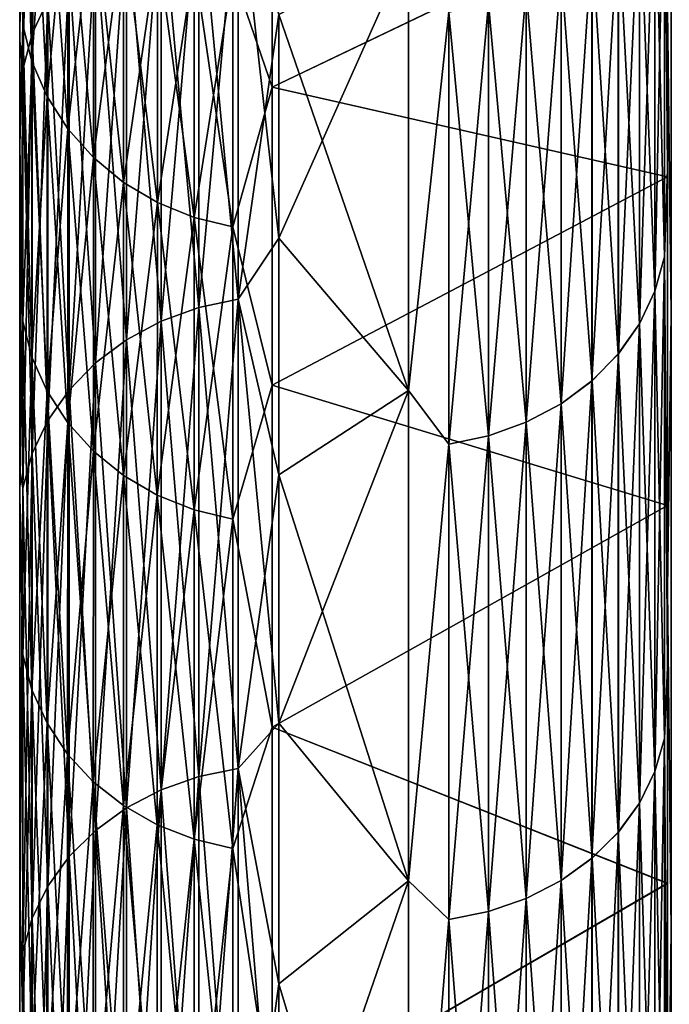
# Model space of a CAD drawing. Header units: metres. Extents: x -2 to 85, y -75 to 96.
# Tile 234 of 256: x 12.5 to 13.001, y -27.282 to -26.523. Entities that reach past the tile are written whole.
import ezdxf

# ---------------------------------------------------------------- set-up
doc = ezdxf.new("R2010")
doc.units = ezdxf.units.M
doc.layers.add('solid_20204500', color=7, linetype='CONTINUOUS')

msp = doc.modelspace()

# ---------------------------------------------------------------- linework, layer by layer
at = {"layer": 'solid_20204500'}
for points in [[(12.5, -26.619644, 4.554687), (12.5, -26.246416, 4.677059), (12.5, -25.9939, 3.984392)], [(12.5, -26.619644, 4.554687), (12.5, -25.9939, 3.984392), (12.5, -26.38488, 3.917562)], [(12.5, -26.619644, -4.554687), (12.5, -25.9939, -3.984392), (12.5, -26.246416, -4.677059)], [(12.5, -26.38488, -3.917562), (12.5, -25.9939, -3.984392), (12.5, -26.619644, -4.554687)], [(12.521712, -26.21858, 4.84986), (12.50972, -26.24543, 4.838808), (12.50972, -26.533522, 5.486696)], [(12.521712, -26.50733, 5.499229), (12.521712, -26.21858, 4.84986), (12.50972, -26.533522, 5.486696)], [(12.502423, -26.273685, 4.827176), (12.5, -26.246416, 4.677059), (12.5, -26.538816, 5.353715)], [(12.5, -26.889111, 5.177217), (12.5, -26.538816, 5.353715), (12.5, -26.246416, 4.677059)], [(12.5, -26.889111, 5.177217), (12.5, -26.246416, 4.677059), (12.5, -26.619644, 4.554687)], [(12.502423, -26.273685, -4.827176), (12.5, -26.538816, -5.353715), (12.5, -26.246416, -4.677059)], [(12.5, -26.889111, -5.177217), (12.5, -26.246416, -4.677059), (12.5, -26.538816, -5.353715)], [(12.5, -26.619644, -4.554687), (12.5, -26.246416, -4.677059), (12.5, -26.889111, -5.177217)], [(12.50972, -26.24543, -4.838808), (12.50972, -26.533522, -5.486696), (12.502423, -26.273685, -4.827176)], [(12.50972, -26.24543, 4.838808), (12.502423, -26.273685, 4.827176), (12.502423, -26.561085, 5.473507)], [(12.50972, -26.533522, 5.486696), (12.50972, -26.24543, 4.838808), (12.502423, -26.561085, 5.473507)], [(12.521712, -26.50733, -5.499229), (12.50972, -26.533522, -5.486696), (12.50972, -26.24543, -4.838808)], [(12.502423, -26.561085, 5.473507), (12.502423, -26.273685, 4.827176), (12.5, -26.538816, 5.353715)], [(12.502423, -26.273685, -4.827176), (12.502423, -26.561085, -5.473507), (12.5, -26.538816, -5.353715)], [(12.50972, -26.533522, -5.486696), (12.502423, -26.561085, -5.473507), (12.502423, -26.273685, -4.827176)], [(12.997583, -26.36784, 5.846935), (13, -26.637779, 6.418858), (13, -26.289646, 5.759229)], [(12.997583, -26.36784, -5.846935), (13, -26.289684, -5.759306), (13, -26.63781, -6.418912)], [(13, -26.51436, 7.447165), (13, -26.289646, 5.759229), (13, -26.637779, 6.418858)], [(13, -26.514431, -7.447196), (13, -26.63781, -6.418912), (13, -26.289684, -5.759306)], [(13.002859, -26.310949, -7.202388), (13.002864, -26.74913, -7.869316), (13, -26.514431, -7.447196)], [(13.002724, -26.749161, 7.869516), (13.00273, -26.310978, 7.20259), (13, -26.51436, 7.447165)], [(12.502392, -26.526609, -4.227147), (12.502389, -26.327446, -3.641254), (12.5, -26.38488, -3.917562)], [(12.5, -26.38488, 3.917562), (12.502389, -26.327446, 3.641254), (12.502392, -26.526609, 4.227147)], [(12.509486, -26.356224, -3.632276), (12.502389, -26.327446, -3.641254), (12.502392, -26.526609, -4.227147)], [(12.502389, -26.327446, 3.641254), (12.509486, -26.356224, 3.632276), (12.509491, -26.554895, 4.216726)], [(12.502392, -26.526609, 4.227147), (12.502389, -26.327446, 3.641254), (12.509491, -26.554895, 4.216726)], [(12.509486, -26.356224, -3.632276), (12.502392, -26.526609, -4.227147), (12.509491, -26.554895, -4.216726)], [(12.509486, -26.356224, -3.632276), (12.509491, -26.554895, -4.216726), (12.521145, -26.383608, -3.623734)], [(12.509486, -26.356224, 3.632276), (12.521145, -26.383608, 3.623734), (12.521151, -26.581812, 4.20681)], [(12.509491, -26.554895, 4.216726), (12.509486, -26.356224, 3.632276), (12.521151, -26.581812, 4.20681)], [(12.990292, -26.732042, 6.460037), (12.997583, -26.705528, 6.475237), (12.997583, -26.36784, 5.846935)], [(12.990292, -26.395147, 5.833209), (12.990292, -26.732042, 6.460037), (12.997583, -26.36784, 5.846935)], [(12.990292, -26.395147, -5.833209), (12.997583, -26.36784, -5.846935), (12.997583, -26.705528, -6.475237)], [(12.997583, -26.705528, -6.475237), (12.997583, -26.36784, -5.846935), (13, -26.63781, -6.418912)], [(12.997583, -26.36784, 5.846935), (12.997583, -26.705528, 6.475237), (13, -26.637779, 6.418858)], [(12.664579, -26.486059, -3.59178), (12.694779, -26.57465, -3.854744), (12.694818, -26.379477, -3.218862)], [(12.694818, -26.379477, 3.218861), (12.694779, -26.57465, 3.854744), (12.664579, -26.486059, 3.59178)], [(12.694818, -26.379477, -3.218862), (12.694779, -26.57465, -3.854744), (13, -26.428335, -3.361772)], [(13, -26.428389, 3.361951), (12.694779, -26.57465, 3.854744), (12.694818, -26.379477, 3.218861)], [(12.502392, -26.526609, -4.227147), (12.5, -26.38488, -3.917562), (12.5, -26.619644, -4.554687)], [(12.5, -26.619644, 4.554687), (12.5, -26.38488, 3.917562), (12.502392, -26.526609, 4.227147)], [(12.509491, -26.554895, -4.216726), (12.521151, -26.581812, -4.20681), (12.521145, -26.383608, -3.623734)], [(12.521145, -26.383608, -3.623734), (12.521151, -26.581812, -4.20681), (12.537086, -26.408903, -3.615844)], [(12.521145, -26.383608, 3.623734), (12.537086, -26.408903, 3.615844), (12.537092, -26.606672, 4.197652)], [(12.521151, -26.581812, 4.20681), (12.521145, -26.383608, 3.623734), (12.537092, -26.606672, 4.197652)], [(12.978302, -26.757238, 6.445592), (12.990292, -26.732042, 6.460037), (12.990292, -26.395147, 5.833209)], [(12.978302, -26.421095, 5.820166), (12.978302, -26.757238, 6.445592), (12.990292, -26.395147, 5.833209)], [(12.978302, -26.421095, -5.820166), (12.990292, -26.395147, -5.833209), (12.990292, -26.732042, -6.460037)], [(12.990292, -26.732042, -6.460037), (12.990292, -26.395147, -5.833209), (12.997583, -26.705528, -6.475237)], [(12.521151, -26.581812, -4.20681), (12.537092, -26.606672, -4.197652), (12.537086, -26.408903, -3.615844)], [(12.537086, -26.408903, -3.615844), (12.537092, -26.606672, -4.197652), (12.556894, -26.431543, -3.608782)], [(12.537086, -26.408903, 3.615844), (12.556894, -26.431543, 3.608782), (12.556902, -26.628923, 4.189455)], [(12.537092, -26.606672, 4.197652), (12.537086, -26.408903, 3.615844), (12.556902, -26.628923, 4.189455)], [(12.638166, -26.417509, -5.542208), (12.638166, -26.744555, -6.179408), (12.609145, -26.42836, -5.537016)], [(12.638166, -26.417509, 5.542208), (12.609145, -26.42836, 5.537016), (12.609145, -26.755098, 6.173619)], [(12.638166, -26.744555, 6.179408), (12.638166, -26.417509, 5.542208), (12.609145, -26.755098, 6.173619)], [(12.638166, -26.744555, 6.179408), (12.668713, -26.738123, 6.182938), (12.668713, -26.410892, 5.545374)], [(12.638166, -26.744555, 6.179408), (12.668713, -26.410892, 5.545374), (12.638166, -26.417509, 5.542208)], [(12.638166, -26.417509, -5.542208), (12.668713, -26.410892, -5.545374), (12.668713, -26.738123, -6.182938)], [(12.638166, -26.417509, -5.542208), (12.668713, -26.738123, -6.182938), (12.638166, -26.744555, -6.179408)], [(12.668713, -26.410892, -5.545374), (12.7, -26.51845, -5.770312), (12.7, -26.691242, -6.102008)], [(12.668713, -26.738123, -6.182938), (12.668713, -26.410892, -5.545374), (12.7, -26.691242, -6.102008)], [(12.668713, -26.410892, 5.545374), (12.668713, -26.738123, 6.182938), (12.7, -26.51845, 5.770312)], [(12.961938, -26.445015, -5.808142), (12.978302, -26.421095, -5.820166), (12.978302, -26.757238, -6.445592)], [(12.962045, -26.444883, 5.808208), (12.962051, -26.780329, 6.432354), (12.978302, -26.421095, 5.820166)], [(12.962051, -26.780329, 6.432354), (12.978302, -26.757238, 6.445592), (12.978302, -26.421095, 5.820166)], [(12.978302, -26.757238, -6.445592), (12.978302, -26.421095, -5.820166), (12.990292, -26.732042, -6.460037)], [(12.537092, -26.606672, -4.197652), (12.556902, -26.628923, -4.189455), (12.556894, -26.431543, -3.608782)], [(12.556894, -26.431543, -3.608782), (12.556902, -26.628923, -4.189455), (12.580127, -26.450991, -3.602716)], [(12.556894, -26.431543, 3.608782), (12.580127, -26.450991, 3.602716), (12.580134, -26.648037, 4.182414)], [(12.556902, -26.628923, 4.189455), (12.556894, -26.431543, 3.608782), (12.580134, -26.648037, 4.182414)], [(12.609145, -26.42836, -5.537016), (12.609145, -26.755098, -6.173619), (12.582366, -26.443176, -5.529926)], [(12.609145, -26.42836, 5.537016), (12.582366, -26.443176, 5.529926), (12.582366, -26.769497, 6.165714)], [(12.609145, -26.755098, 6.173619), (12.609145, -26.42836, 5.537016), (12.582366, -26.769497, 6.165714)], [(12.638166, -26.744555, -6.179408), (12.609145, -26.755098, -6.173619), (12.609145, -26.42836, -5.537016)], [(12.694779, -26.57465, -3.854744), (13, -26.643677, -4.029725), (13, -26.428335, -3.361772)], [(13, -26.64373, 4.029877), (12.694779, -26.57465, 3.854744), (13, -26.428389, 3.361951)], [(13, -26.428389, 3.361951), (13, -26.428335, -3.361772), (13, -26.643677, -4.029725)], [(13, -26.64373, 4.029877), (13, -26.428389, 3.361951), (13, -26.643677, -4.029725)], [(12.582366, -26.443176, -5.529926), (12.582366, -26.769497, -6.165714), (12.558489, -26.461594, -5.521114)], [(12.582366, -26.443176, 5.529926), (12.558489, -26.461594, 5.521114), (12.558489, -26.787392, 6.155889)], [(12.582366, -26.769497, 6.165714), (12.582366, -26.443176, 5.529926), (12.558489, -26.787392, 6.155889)], [(12.609145, -26.755098, -6.173619), (12.582366, -26.769497, -6.165714), (12.582366, -26.443176, -5.529926)], [(12.94168, -26.801102, 6.420444), (12.962051, -26.780329, 6.432354), (12.962045, -26.444883, 5.808208)], [(12.941682, -26.46627, 5.797458), (12.94168, -26.801102, 6.420444), (12.962045, -26.444883, 5.808208)], [(12.941704, -26.466249, -5.797469), (12.961938, -26.445015, -5.808142), (12.961932, -26.780472, -6.432272)], [(12.961932, -26.780472, -6.432272), (12.961938, -26.445015, -5.808142), (12.978302, -26.757238, -6.445592)], [(12.556902, -26.628923, -4.189455), (12.580134, -26.648037, -4.182414), (12.580127, -26.450991, -3.602716)], [(12.580127, -26.450991, -3.602716), (12.580134, -26.648037, -4.182414), (12.606231, -26.46681, -3.597782)], [(12.580127, -26.450991, 3.602716), (12.606231, -26.46681, 3.597782), (12.606237, -26.663584, 4.176687)], [(12.580134, -26.648037, 4.182414), (12.580127, -26.450991, 3.602716), (12.606237, -26.663584, 4.176687)], [(12.558489, -26.461594, -5.521114), (12.558489, -26.787392, -6.155889), (12.538103, -26.483154, -5.510797)], [(12.558489, -26.461594, 5.521114), (12.538103, -26.483154, 5.510797), (12.538103, -26.808346, 6.144385)], [(12.558489, -26.787392, 6.155889), (12.558489, -26.461594, 5.521114), (12.538103, -26.808346, 6.144385)], [(12.582366, -26.769497, -6.165714), (12.558489, -26.787392, -6.155889), (12.558489, -26.461594, -5.521114)], [(12.580134, -26.648037, -4.182414), (12.606237, -26.663584, -4.176687), (12.606231, -26.46681, -3.597782)], [(12.606231, -26.46681, -3.597782), (12.606237, -26.663584, -4.176687), (12.634622, -26.478594, -3.594108)], [(12.606231, -26.46681, 3.597782), (12.634622, -26.478594, 3.594108), (12.634627, -26.675163, 4.172421)], [(12.606237, -26.663584, 4.176687), (12.606231, -26.46681, 3.597782), (12.634627, -26.675163, 4.172421)], [(12.8, -26.808609, -6.314686), (12.7, -26.51845, -5.770312), (12.8, -26.466593, -5.665952)], [(12.8, -26.466593, 5.665952), (12.7, -26.51845, 5.770312), (12.7, -26.691242, 6.102008)], [(12.8, -26.466593, 5.665952), (12.7, -26.691242, 6.102008), (12.8, -26.808609, 6.314686)], [(12.8, -26.466593, 5.665952), (12.8, -26.808609, 6.314686), (12.831144, -26.516663, 5.772129)], [(12.8, -26.808609, -6.314686), (12.8, -26.466593, -5.665952), (12.83116, -26.516661, -5.77213)], [(12.917777, -26.818871, 6.410257), (12.94168, -26.801102, 6.420444), (12.941682, -26.46627, 5.797458)], [(12.917779, -26.48457, 5.78826), (12.917777, -26.818871, 6.410257), (12.941682, -26.46627, 5.797458)], [(12.917801, -26.484556, -5.788267), (12.941704, -26.466249, -5.797469), (12.941706, -26.801081, -6.420456)], [(12.941706, -26.801081, -6.420456), (12.941704, -26.466249, -5.797469), (12.961932, -26.780472, -6.432272)], [(12.538103, -26.483154, -5.510797), (12.538103, -26.808346, -6.144385), (12.521712, -26.50733, -5.499229)], [(12.538103, -26.483154, 5.510797), (12.521712, -26.50733, 5.499229), (12.521712, -26.831837, 6.131488)], [(12.538103, -26.808346, 6.144385), (12.538103, -26.483154, 5.510797), (12.521712, -26.831837, 6.131488)], [(12.558489, -26.787392, -6.155889), (12.538103, -26.808346, -6.144385), (12.538103, -26.483154, -5.510797)], [(12.606237, -26.663584, -4.176687), (12.634627, -26.675163, -4.172421), (12.634622, -26.478594, -3.594108)], [(12.634622, -26.478594, -3.594108), (12.634627, -26.675163, -4.172421), (12.664579, -26.486059, -3.59178)], [(12.634622, -26.478594, 3.594108), (12.664579, -26.486059, 3.59178), (12.664582, -26.682499, 4.169719)], [(12.634627, -26.675163, 4.172421), (12.634622, -26.478594, 3.594108), (12.664582, -26.682499, 4.169719)], [(12.634627, -26.675163, -4.172421), (12.664582, -26.682499, -4.169719), (12.664579, -26.486059, -3.59178)], [(12.664579, -26.486059, -3.59178), (12.664582, -26.682499, -4.169719), (12.694779, -26.57465, -3.854744)], [(12.694779, -26.57465, 3.854744), (12.664582, -26.682499, 4.169719), (12.664579, -26.486059, 3.59178)], [(12.890939, -26.833174, 6.402058), (12.917777, -26.818871, 6.410257), (12.917779, -26.48457, 5.78826)], [(12.890941, -26.4993, 5.780856), (12.890939, -26.833174, 6.402058), (12.917779, -26.48457, 5.78826)], [(12.890962, -26.49929, -5.78086), (12.917801, -26.484556, -5.788267), (12.917803, -26.818855, -6.410266)], [(12.917803, -26.818855, -6.410266), (12.917801, -26.484556, -5.788267), (12.941706, -26.801081, -6.420456)], [(12.861792, -26.843658, 6.396046), (12.890939, -26.833174, 6.402058), (12.890941, -26.4993, 5.780856)], [(12.861793, -26.510099, 5.775428), (12.861792, -26.843658, 6.396046), (12.890941, -26.4993, 5.780856)], [(12.861811, -26.510094, -5.77543), (12.890962, -26.49929, -5.78086), (12.890963, -26.833162, -6.402063)], [(12.890963, -26.833162, -6.402063), (12.890962, -26.49929, -5.78086), (12.917803, -26.818855, -6.410266)], [(12.521712, -26.50733, -5.499229), (12.521712, -26.831837, -6.131488), (12.50972, -26.533522, -5.486696)], [(12.521712, -26.50733, 5.499229), (12.50972, -26.533522, 5.486696), (12.50972, -26.85729, 6.117514)], [(12.521712, -26.831837, 6.131488), (12.521712, -26.50733, 5.499229), (12.50972, -26.85729, 6.117514)], [(12.538103, -26.808346, -6.144385), (12.521712, -26.831837, -6.131488), (12.521712, -26.50733, -5.499229)], [(12.831143, -26.850031, 6.392393), (12.861792, -26.843658, 6.396046), (12.861793, -26.510099, 5.775428)], [(12.831144, -26.516663, 5.772129), (12.831143, -26.850031, 6.392393), (12.861793, -26.510099, 5.775428)], [(12.83116, -26.516661, -5.77213), (12.861811, -26.510094, -5.77543), (12.861813, -26.843653, -6.396049)], [(12.861813, -26.843653, -6.396049), (12.861811, -26.510094, -5.77543), (12.890963, -26.833162, -6.402063)], [(13, -26.51436, 7.447165), (13, -26.637779, 6.418858), (13, -26.961914, 8.095761)], [(13.002724, -26.749161, 7.869516), (13, -26.51436, 7.447165), (13, -26.961914, 8.095761)], [(13, -26.961985, -8.095781), (13, -26.63781, -6.418912), (13, -26.514431, -7.447196)], [(13.002864, -26.74913, -7.869316), (13, -26.961985, -8.095781), (13, -26.514431, -7.447196)], [(12.668713, -26.738123, 6.182938), (12.7, -26.691242, 6.102008), (12.7, -26.51845, 5.770312)], [(12.8, -26.808609, -6.314686), (12.7, -26.691242, -6.102008), (12.7, -26.51845, -5.770312)], [(12.8, -26.808609, -6.314686), (12.83116, -26.516661, -5.77213), (12.831161, -26.850027, -6.392395)], [(12.8, -26.808609, 6.314686), (12.831143, -26.850031, 6.392393), (12.831144, -26.516663, 5.772129)], [(12.831161, -26.850027, -6.392395), (12.83116, -26.516661, -5.77213), (12.861813, -26.843653, -6.396049)], [(12.502382, -26.755178, -4.802207), (12.502392, -26.526609, -4.227147), (12.5, -26.619644, -4.554687)], [(12.5, -26.619644, 4.554687), (12.502392, -26.526609, 4.227147), (12.502382, -26.755178, 4.802207)], [(12.509491, -26.554895, -4.216726), (12.502392, -26.526609, -4.227147), (12.502382, -26.755178, -4.802207)], [(12.502382, -26.755178, 4.802207), (12.502392, -26.526609, 4.227147), (12.509473, -26.782906, 4.790368)], [(12.502392, -26.526609, 4.227147), (12.509491, -26.554895, 4.216726), (12.509473, -26.782906, 4.790368)], [(12.502423, -26.561085, 5.473507), (12.5, -26.538816, 5.353715), (12.5, -26.870142, 6.012339)], [(12.5, -27.192375, 5.783545), (12.5, -26.870142, 6.012339), (12.5, -26.538816, 5.353715)], [(12.5, -27.192375, 5.783545), (12.5, -26.538816, 5.353715), (12.5, -26.889111, 5.177217)], [(12.502423, -26.561085, -5.473507), (12.5, -26.870142, -6.012339), (12.5, -26.538816, -5.353715)], [(12.5, -27.192375, -5.783545), (12.5, -26.538816, -5.353715), (12.5, -26.870142, -6.012339)], [(12.5, -26.889111, -5.177217), (12.5, -26.538816, -5.353715), (12.5, -27.192375, -5.783545)], [(12.50972, -26.533522, -5.486696), (12.50972, -26.85729, -6.117514), (12.502423, -26.561085, -5.473507)], [(12.50972, -26.533522, 5.486696), (12.502423, -26.561085, 5.473507), (12.502423, -26.884075, 6.102809)], [(12.50972, -26.85729, 6.117514), (12.50972, -26.533522, 5.486696), (12.502423, -26.884075, 6.102809)], [(12.521712, -26.831837, -6.131488), (12.50972, -26.85729, -6.117514), (12.50972, -26.533522, -5.486696)], [(12.502423, -26.884075, 6.102809), (12.502423, -26.561085, 5.473507), (12.5, -26.870142, 6.012339)], [(12.502423, -26.561085, -5.473507), (12.502423, -26.884075, -6.102809), (12.5, -26.870142, -6.012339)], [(12.509491, -26.554895, -4.216726), (12.502382, -26.755178, -4.802207), (12.509473, -26.782906, -4.790368)], [(12.50972, -26.85729, -6.117514), (12.502423, -26.884075, -6.102809), (12.502423, -26.561085, -5.473507)], [(12.509491, -26.554895, -4.216726), (12.509473, -26.782906, -4.790368), (12.521151, -26.581812, -4.20681)], [(12.509473, -26.782906, 4.790368), (12.509491, -26.554895, 4.216726), (12.521127, -26.809292, 4.779102)], [(12.509491, -26.554895, 4.216726), (12.521151, -26.581812, 4.20681), (12.521127, -26.809292, 4.779102)], [(12.664582, -26.682499, -4.169719), (12.694804, -26.804541, -4.478766), (12.694779, -26.57465, -3.854744)], [(12.694779, -26.57465, 3.854744), (12.694804, -26.804541, 4.478766), (12.664582, -26.682499, 4.169719)], [(12.694779, -26.57465, -3.854744), (12.694804, -26.804541, -4.478766), (13, -26.643677, -4.029725)], [(13, -26.64373, 4.029877), (12.694804, -26.804541, 4.478766), (12.694779, -26.57465, 3.854744)], [(12.509473, -26.782906, -4.790368), (12.521127, -26.809292, -4.779102), (12.521151, -26.581812, -4.20681)], [(12.521151, -26.581812, -4.20681), (12.521127, -26.809292, -4.779102), (12.537092, -26.606672, -4.197652)], [(12.521127, -26.809292, 4.779102), (12.521151, -26.581812, 4.20681), (12.537063, -26.833666, 4.768693)], [(12.521151, -26.581812, 4.20681), (12.537092, -26.606672, 4.197652), (12.537063, -26.833666, 4.768693)], [(12.521127, -26.809292, -4.779102), (12.537063, -26.833666, -4.768693), (12.537092, -26.606672, -4.197652)], [(12.537092, -26.606672, -4.197652), (12.537063, -26.833666, -4.768693), (12.556902, -26.628923, -4.189455)], [(12.537063, -26.833666, 4.768693), (12.537092, -26.606672, 4.197652), (12.55687, -26.855484, 4.759377)], [(12.537092, -26.606672, 4.197652), (12.556902, -26.628923, 4.189455), (12.55687, -26.855484, 4.759377)], [(12.502382, -26.755178, -4.802207), (12.5, -26.619644, -4.554687), (12.5, -26.889111, -5.177217)], [(12.5, -26.889111, 5.177217), (12.5, -26.619644, 4.554687), (12.502382, -26.755178, 4.802207)], [(12.537063, -26.833666, -4.768693), (12.55687, -26.855484, -4.759377), (12.556902, -26.628923, -4.189455)], [(12.556902, -26.628923, -4.189455), (12.55687, -26.855484, -4.759377), (12.580134, -26.648037, -4.182414)], [(12.55687, -26.855484, 4.759377), (12.556902, -26.628923, 4.189455), (12.580103, -26.874228, 4.751372)], [(12.556902, -26.628923, 4.189455), (12.580134, -26.648037, 4.182414), (12.580103, -26.874228, 4.751372)], [(12.997583, -26.705528, 6.475237), (13, -27.022499, 7.056563), (13, -26.637779, 6.418858)], [(12.997583, -26.705528, -6.475237), (13, -26.63781, -6.418912), (13, -27.022518, -7.056594)], [(13, -26.961914, 8.095761), (13, -26.637779, 6.418858), (13, -27.022499, 7.056563)], [(13, -26.961985, -8.095781), (13, -27.022518, -7.056594), (13, -26.63781, -6.418912)], [(12.694804, -26.804541, -4.478766), (13, -26.897463, -4.68385), (13, -26.643677, -4.029725)], [(13, -26.897516, 4.683974), (12.694804, -26.804541, 4.478766), (13, -26.64373, 4.029877)], [(13, -26.64373, 4.029877), (13, -26.643677, -4.029725), (13, -26.897463, -4.68385)], [(13, -26.897516, 4.683974), (13, -26.64373, 4.029877), (13, -26.897463, -4.68385)], [(12.55687, -26.855484, -4.759377), (12.580103, -26.874228, -4.751372), (12.580134, -26.648037, -4.182414)], [(12.580134, -26.648037, -4.182414), (12.580103, -26.874228, -4.751372), (12.606237, -26.663584, -4.176687)], [(12.580103, -26.874228, 4.751372), (12.580134, -26.648037, 4.182414), (12.606209, -26.889475, 4.74486)], [(12.580134, -26.648037, 4.182414), (12.606237, -26.663584, 4.176687), (12.606209, -26.889475, 4.74486)], [(12.580103, -26.874228, -4.751372), (12.606209, -26.889475, -4.74486), (12.606237, -26.663584, -4.176687)], [(12.606237, -26.663584, -4.176687), (12.606209, -26.889475, -4.74486), (12.634627, -26.675163, -4.172421)], [(12.606209, -26.889475, 4.74486), (12.606237, -26.663584, 4.176687), (12.634605, -26.900835, 4.740008)], [(12.606237, -26.663584, 4.176687), (12.634627, -26.675163, 4.172421), (12.634605, -26.900835, 4.740008)], [(12.606209, -26.889475, -4.74486), (12.634605, -26.900835, -4.740008), (12.634627, -26.675163, -4.172421)], [(12.634627, -26.675163, -4.172421), (12.634605, -26.900835, -4.740008), (12.664582, -26.682499, -4.169719)], [(12.634605, -26.900835, 4.740008), (12.634627, -26.675163, 4.172421), (12.66457, -26.908035, 4.736932)], [(12.634627, -26.675163, 4.172421), (12.664582, -26.682499, 4.169719), (12.66457, -26.908035, 4.736932)], [(12.634605, -26.900835, -4.740008), (12.66457, -26.908035, -4.736932), (12.664582, -26.682499, -4.169719)], [(12.664582, -26.682499, -4.169719), (12.66457, -26.908035, -4.736932), (12.694804, -26.804541, -4.478766)], [(12.694804, -26.804541, 4.478766), (12.66457, -26.908035, 4.736932), (12.664582, -26.682499, 4.169719)], [(12.668713, -26.738123, -6.182938), (12.7, -26.691242, -6.102008), (12.7, -26.873615, -6.428535)], [(12.668713, -26.738123, 6.182938), (12.7, -26.873615, 6.428535), (12.7, -26.691242, 6.102008)], [(12.8, -26.808609, -6.314686), (12.7, -26.873615, -6.428535), (12.7, -26.691242, -6.102008)], [(12.8, -26.808609, 6.314686), (12.7, -26.691242, 6.102008), (12.7, -26.873615, 6.428535)], [(12.990292, -27.102762, 7.067473), (12.997583, -27.077122, 7.084103), (12.997583, -26.705528, 6.475237)], [(12.990292, -26.732042, 6.460037), (12.990292, -27.102762, 7.067473), (12.997583, -26.705528, 6.475237)], [(12.990292, -26.732042, -6.460037), (12.997583, -26.705528, -6.475237), (12.997583, -27.077122, -7.084103)], [(12.997583, -27.077122, -7.084103), (12.997583, -26.705528, -6.475237), (13, -27.022518, -7.056594)], [(12.997583, -26.705528, 6.475237), (12.997583, -27.077122, 7.084103), (13, -27.022499, 7.056563)], [(12.978302, -27.127129, 7.05167), (12.990292, -27.102762, 7.067473), (12.990292, -26.732042, 6.460037)], [(12.978302, -26.757238, 6.445592), (12.978302, -27.127129, 7.05167), (12.990292, -26.732042, 6.460037)], [(12.978302, -26.757238, -6.445592), (12.990292, -26.732042, -6.460037), (12.990292, -27.102762, -7.067473)], [(12.990292, -27.102762, -7.067473), (12.990292, -26.732042, -6.460037), (12.997583, -27.077122, -7.084103)], [(12.638166, -27.106619, 6.797381), (12.668713, -27.100395, 6.801264), (12.668713, -26.738123, 6.182938)], [(12.638166, -27.106619, 6.797381), (12.668713, -26.738123, 6.182938), (12.638166, -26.744555, 6.179408)], [(12.638166, -26.744555, -6.179408), (12.668713, -26.738123, -6.182938), (12.668713, -27.100395, -6.801264)], [(12.668713, -26.738123, -6.182938), (12.7, -26.873615, -6.428535), (12.7, -27.065413, -6.749616)], [(12.668713, -27.100395, -6.801264), (12.668713, -26.738123, -6.182938), (12.7, -27.065413, -6.749616)], [(12.668713, -26.738123, 6.182938), (12.668713, -27.100395, 6.801264), (12.7, -26.873615, 6.428535)], [(12.638166, -26.744555, -6.179408), (12.638166, -27.106619, -6.797381), (12.609145, -26.755098, -6.173619)], [(12.638166, -26.744555, 6.179408), (12.609145, -26.755098, 6.173619), (12.609145, -27.116823, 6.791013)], [(12.638166, -27.106619, 6.797381), (12.638166, -26.744555, 6.179408), (12.609145, -27.116823, 6.791013)], [(12.638166, -26.744555, -6.179408), (12.668713, -27.100395, -6.801264), (12.638166, -27.106619, -6.797381)], [(13.002864, -26.74913, -7.869316), (13.00287, -27.225317, -8.509662), (13, -26.961985, -8.095781)], [(13.002717, -27.225349, 8.509859), (13.002724, -26.749161, 7.869516), (13, -26.961914, 8.095761)], [(12.502369, -27.012566, -5.365023), (12.502382, -26.755178, -4.802207), (12.5, -26.889111, -5.177217)], [(12.5, -26.889111, 5.177217), (12.502382, -26.755178, 4.802207), (12.502369, -27.012566, 5.365023)], [(12.509473, -26.782906, -4.790368), (12.502382, -26.755178, -4.802207), (12.502369, -27.012566, -5.365023)], [(12.502369, -27.012566, 5.365023), (12.502382, -26.755178, 4.802207), (12.509447, -27.039665, 5.351795)], [(12.502382, -26.755178, 4.802207), (12.509473, -26.782906, 4.790368), (12.509447, -27.039665, 5.351795)], [(12.609145, -26.755098, -6.173619), (12.609145, -27.116823, -6.791013), (12.582366, -26.769497, -6.165714)], [(12.609145, -26.755098, 6.173619), (12.582366, -26.769497, 6.165714), (12.582366, -27.130758, 6.782318)], [(12.609145, -27.116823, 6.791013), (12.609145, -26.755098, 6.173619), (12.582366, -27.130758, 6.782318)], [(12.638166, -27.106619, -6.797381), (12.609145, -27.116823, -6.791013), (12.609145, -26.755098, -6.173619)], [(12.961932, -26.780472, -6.432272), (12.978302, -26.757238, -6.445592), (12.978302, -27.127129, -7.05167)], [(12.962051, -26.780329, 6.432354), (12.962057, -27.149452, 7.037192), (12.978302, -26.757238, 6.445592)], [(12.962057, -27.149452, 7.037192), (12.978302, -27.127129, 7.05167), (12.978302, -26.757238, 6.445592)], [(12.978302, -27.127129, -7.05167), (12.978302, -26.757238, -6.445592), (12.990292, -27.102762, -7.067473)], [(12.582366, -26.769497, -6.165714), (12.582366, -27.130758, -6.782318), (12.558489, -26.787392, -6.155889)], [(12.582366, -26.769497, 6.165714), (12.558489, -26.787392, 6.155889), (12.558489, -27.148079, 6.77151)], [(12.582366, -27.130758, 6.782318), (12.582366, -26.769497, 6.165714), (12.558489, -27.148079, 6.77151)], [(12.609145, -27.116823, -6.791013), (12.582366, -27.130758, -6.782318), (12.582366, -26.769497, -6.165714)], [(12.941679, -27.169552, 7.024156), (12.962057, -27.149452, 7.037192), (12.962051, -26.780329, 6.432354)], [(12.94168, -26.801102, 6.420444), (12.941679, -27.169552, 7.024156), (12.962051, -26.780329, 6.432354)], [(12.941706, -26.801081, -6.420456), (12.961932, -26.780472, -6.432272), (12.961926, -27.149605, -7.037093)], [(12.961926, -27.149605, -7.037093), (12.961932, -26.780472, -6.432272), (12.978302, -27.127129, -7.05167)], [(12.509473, -26.782906, -4.790368), (12.502369, -27.012566, -5.365023), (12.509447, -27.039665, -5.351795)], [(12.509473, -26.782906, -4.790368), (12.509447, -27.039665, -5.351795), (12.521127, -26.809292, -4.779102)], [(12.509447, -27.039665, 5.351795), (12.509473, -26.782906, 4.790368), (12.52109, -27.065456, 5.339204)], [(12.509473, -26.782906, 4.790368), (12.521127, -26.809292, 4.779102), (12.52109, -27.065456, 5.339204)], [(12.558489, -26.787392, -6.155889), (12.558489, -27.148079, -6.77151), (12.538103, -26.808346, -6.144385)], [(12.558489, -26.787392, 6.155889), (12.538103, -26.808346, 6.144385), (12.538103, -27.168358, 6.758856)], [(12.558489, -27.148079, 6.77151), (12.558489, -26.787392, 6.155889), (12.538103, -27.168358, 6.758856)], [(12.582366, -27.130758, -6.782318), (12.558489, -27.148079, -6.77151), (12.558489, -26.787392, -6.155889)], [(12.66457, -26.908035, -4.736932), (12.694885, -27.068541, -5.08928), (12.694804, -26.804541, -4.478766)], [(12.694804, -26.804541, 4.478766), (12.694885, -27.068541, 5.08928), (12.66457, -26.908035, 4.736932)], [(12.694804, -26.804541, -4.478766), (12.694885, -27.068541, -5.08928), (13, -26.897463, -4.68385)], [(13, -26.897516, 4.683974), (12.694885, -27.068541, 5.08928), (12.694804, -26.804541, 4.478766)], [(12.917776, -27.186735, 7.013011), (12.941679, -27.169552, 7.024156), (12.94168, -26.801102, 6.420444)], [(12.917777, -26.818871, 6.410257), (12.917776, -27.186735, 7.013011), (12.94168, -26.801102, 6.420444)], [(12.917803, -26.818855, -6.410266), (12.941706, -26.801081, -6.420456), (12.941707, -27.169529, -7.024171)], [(12.941707, -27.169529, -7.024171), (12.941706, -26.801081, -6.420456), (12.961926, -27.149605, -7.037093)], [(12.509447, -27.039665, -5.351795), (12.52109, -27.065456, -5.339204), (12.521127, -26.809292, -4.779102)], [(12.521127, -26.809292, -4.779102), (12.52109, -27.065456, -5.339204), (12.537063, -26.833666, -4.768693)], [(12.52109, -27.065456, 5.339204), (12.521127, -26.809292, 4.779102), (12.537019, -27.089287, 5.32757)], [(12.521127, -26.809292, 4.779102), (12.537063, -26.833666, 4.768693), (12.537019, -27.089287, 5.32757)], [(12.538103, -26.808346, -6.144385), (12.538103, -27.168358, -6.758856), (12.521712, -26.831837, -6.131488)], [(12.538103, -26.808346, 6.144385), (12.521712, -26.831837, 6.131488), (12.521712, -27.191093, 6.744668)], [(12.538103, -27.168358, 6.758856), (12.538103, -26.808346, 6.144385), (12.521712, -27.191093, 6.744668)], [(12.558489, -27.148079, -6.77151), (12.538103, -27.168358, -6.758856), (12.538103, -26.808346, -6.144385)], [(12.8, -27.187077, -6.942852), (12.7, -26.873615, -6.428535), (12.8, -26.808609, -6.314686)], [(12.8, -26.808609, 6.314686), (12.7, -26.873615, 6.428535), (12.7, -27.065413, 6.749616)], [(12.8, -26.808609, 6.314686), (12.7, -27.065413, 6.749616), (12.8, -27.187077, 6.942852)], [(12.8, -26.808609, 6.314686), (12.8, -27.187077, 6.942852), (12.831143, -26.850031, 6.392393)], [(12.8, -27.187077, -6.942852), (12.8, -26.808609, -6.314686), (12.831161, -26.850027, -6.392395)], [(12.890938, -27.200567, 7.004041), (12.917776, -27.186735, 7.013011), (12.917777, -26.818871, 6.410257)], [(12.890939, -26.833174, 6.402058), (12.890938, -27.200567, 7.004041), (12.917777, -26.818871, 6.410257)], [(12.890963, -26.833162, -6.402063), (12.917803, -26.818855, -6.410266), (12.917804, -27.186718, -7.013023)], [(12.917804, -27.186718, -7.013023), (12.917803, -26.818855, -6.410266), (12.941707, -27.169529, -7.024171)], [(12.521712, -26.831837, -6.131488), (12.521712, -27.191093, -6.744668), (12.50972, -26.85729, -6.117514)], [(12.521712, -26.831837, 6.131488), (12.50972, -26.85729, 6.117514), (12.50972, -27.215729, 6.729297)], [(12.521712, -27.191093, 6.744668), (12.521712, -26.831837, 6.131488), (12.50972, -27.215729, 6.729297)], [(12.52109, -27.065456, -5.339204), (12.537019, -27.089287, -5.32757), (12.537063, -26.833666, -4.768693)], [(12.538103, -27.168358, -6.758856), (12.521712, -27.191093, -6.744668), (12.521712, -26.831837, -6.131488)], [(12.537063, -26.833666, -4.768693), (12.537019, -27.089287, -5.32757), (12.55687, -26.855484, -4.759377)], [(12.537019, -27.089287, 5.32757), (12.537063, -26.833666, 4.768693), (12.556821, -27.11062, 5.317155)], [(12.537063, -26.833666, 4.768693), (12.55687, -26.855484, 4.759377), (12.556821, -27.11062, 5.317155)], [(12.86179, -27.210707, 6.997465), (12.890938, -27.200567, 7.004041), (12.890939, -26.833174, 6.402058)], [(12.861792, -26.843658, 6.396046), (12.86179, -27.210707, 6.997465), (12.890939, -26.833174, 6.402058)], [(12.861813, -26.843653, -6.396049), (12.890963, -26.833162, -6.402063), (12.890964, -27.200556, -7.004048)], [(12.890964, -27.200556, -7.004048), (12.890963, -26.833162, -6.402063), (12.917804, -27.186718, -7.013023)], [(12.8, -27.187077, -6.942852), (12.831161, -26.850027, -6.392395), (12.831161, -27.216867, -6.99347)], [(12.8, -27.187077, 6.942852), (12.831142, -27.216869, 6.993468), (12.831143, -26.850031, 6.392393)], [(12.831142, -27.216869, 6.993468), (12.86179, -27.210707, 6.997465), (12.861792, -26.843658, 6.396046)], [(12.831143, -26.850031, 6.392393), (12.831142, -27.216869, 6.993468), (12.861792, -26.843658, 6.396046)], [(12.831161, -26.850027, -6.392395), (12.861813, -26.843653, -6.396049), (12.861814, -27.210701, -6.997469)], [(12.831161, -27.216867, -6.99347), (12.831161, -26.850027, -6.392395), (12.861814, -27.210701, -6.997469)], [(12.861814, -27.210701, -6.997469), (12.861813, -26.843653, -6.396049), (12.890964, -27.200556, -7.004048)], [(12.50972, -26.85729, -6.117514), (12.50972, -27.215729, -6.729297), (12.502423, -26.884075, -6.102809)], [(12.50972, -26.85729, 6.117514), (12.502423, -26.884075, 6.102809), (12.502423, -27.241652, 6.713121)], [(12.50972, -27.215729, 6.729297), (12.50972, -26.85729, 6.117514), (12.502423, -27.241652, 6.713121)], [(12.521712, -27.191093, -6.744668), (12.50972, -27.215729, -6.729297), (12.50972, -26.85729, -6.117514)], [(12.537019, -27.089287, -5.32757), (12.556821, -27.11062, -5.317155), (12.55687, -26.855484, -4.759377)], [(12.55687, -26.855484, -4.759377), (12.556821, -27.11062, -5.317155), (12.580103, -26.874228, -4.751372)], [(12.556821, -27.11062, 5.317155), (12.55687, -26.855484, 4.759377), (12.580053, -27.128952, 5.308205)], [(12.55687, -26.855484, 4.759377), (12.580103, -26.874228, 4.751372), (12.580053, -27.128952, 5.308205)], [(12.502423, -26.884075, 6.102809), (12.5, -26.870142, 6.012339), (12.5, -27.238953, 6.649854)], [(12.5, -27.528425, 6.371699), (12.5, -27.238953, 6.649854), (12.5, -26.870142, 6.012339)], [(12.5, -27.528425, 6.371699), (12.5, -26.870142, 6.012339), (12.5, -27.192375, 5.783545)], [(12.502423, -26.884075, -6.102809), (12.5, -27.238953, -6.649854), (12.5, -26.870142, -6.012339)], [(12.5, -27.528425, -6.371699), (12.5, -26.870142, -6.012339), (12.5, -27.238953, -6.649854)], [(12.5, -27.192375, -5.783545), (12.5, -26.870142, -6.012339), (12.5, -27.528425, -6.371699)], [(12.556821, -27.11062, -5.317155), (12.580053, -27.128952, -5.308205), (12.580103, -26.874228, -4.751372)], [(12.580103, -26.874228, -4.751372), (12.580053, -27.128952, -5.308205), (12.606209, -26.889475, -4.74486)], [(12.580053, -27.128952, 5.308205), (12.580103, -26.874228, 4.751372), (12.606165, -27.143867, 5.300922)], [(12.580103, -26.874228, 4.751372), (12.606209, -26.889475, 4.74486), (12.606165, -27.143867, 5.300922)], [(12.668713, -27.100395, 6.801264), (12.7, -27.065413, 6.749616), (12.7, -26.873615, 6.428535)], [(12.8, -27.187077, -6.942852), (12.7, -27.065413, -6.749616), (12.7, -26.873615, -6.428535)], [(12.502423, -27.241652, 6.713121), (12.502423, -26.884075, 6.102809), (12.5, -27.238953, 6.649854)], [(12.502423, -26.884075, -6.102809), (12.502423, -27.241652, -6.713121), (12.5, -27.238953, -6.649854)], [(12.50972, -27.215729, -6.729297), (12.502423, -27.241652, -6.713121), (12.502423, -26.884075, -6.102809)], [(12.502369, -27.012566, -5.365023), (12.5, -26.889111, -5.177217), (12.5, -27.192375, -5.783545)], [(12.5, -27.192375, 5.783545), (12.5, -26.889111, 5.177217), (12.502369, -27.012566, 5.365023)], [(12.580053, -27.128952, -5.308205), (12.606165, -27.143867, -5.300922), (12.606209, -26.889475, -4.74486)], [(12.606209, -26.889475, -4.74486), (12.606165, -27.143867, -5.300922), (12.634605, -26.900835, -4.740008)], [(12.606165, -27.143867, 5.300922), (12.606209, -26.889475, 4.74486), (12.634572, -27.154985, 5.295494)], [(12.606209, -26.889475, 4.74486), (12.634605, -26.900835, 4.740008), (12.634572, -27.154985, 5.295494)], [(12.606165, -27.143867, -5.300922), (12.634572, -27.154985, -5.295494), (12.634605, -26.900835, -4.740008)], [(12.634605, -26.900835, -4.740008), (12.634572, -27.154985, -5.295494), (12.66457, -26.908035, -4.736932)], [(12.634572, -27.154985, 5.295494), (12.634605, -26.900835, 4.740008), (12.664553, -27.162035, 5.29205)], [(12.634605, -26.900835, 4.740008), (12.66457, -26.908035, 4.736932), (12.664553, -27.162035, 5.29205)], [(12.694885, -27.068541, -5.08928), (13, -27.188963, -5.322257), (13, -26.897463, -4.68385)], [(13, -27.189011, 5.322352), (12.694885, -27.068541, 5.08928), (13, -26.897516, 4.683974)], [(13, -26.897516, 4.683974), (13, -26.897463, -4.68385), (13, -27.188963, -5.322257)], [(13, -27.189011, 5.322352), (13, -26.897516, 4.683974), (13, -27.188963, -5.322257)], [(12.634572, -27.154985, -5.295494), (12.664553, -27.162035, -5.29205), (12.66457, -26.908035, -4.736932)], [(12.66457, -26.908035, -4.736932), (12.664553, -27.162035, -5.29205), (12.694885, -27.068541, -5.08928)], [(12.694885, -27.068541, 5.08928), (12.664553, -27.162035, 5.29205), (12.66457, -26.908035, 4.736932)], [(13, -26.961914, 8.095761), (13, -27.022499, 7.056563), (13, -27.441292, 7.669228)], [(13, -26.961914, 8.095761), (13, -27.441292, 7.669228), (13, -27.446239, 8.717735)], [(13.002717, -27.225349, 8.509859), (13, -26.961914, 8.095761), (13, -27.446239, 8.717735)], [(13, -27.446312, -8.717745), (13, -27.022518, -7.056594), (13, -26.961985, -8.095781)], [(13.00287, -27.225317, -8.509662), (13, -27.446312, -8.717745), (13, -26.961985, -8.095781)], [(12.502359, -27.298155, -5.914193), (12.502369, -27.012566, -5.365023), (12.5, -27.192375, -5.783545)], [(12.5, -27.192375, 5.783545), (12.502369, -27.012566, 5.365023), (12.502359, -27.298155, 5.914193)], [(12.509447, -27.039665, -5.351795), (12.502369, -27.012566, -5.365023), (12.502359, -27.298155, -5.914193)], [(12.502359, -27.298155, 5.914193), (12.502369, -27.012566, 5.365023), (12.509429, -27.324554, 5.899608)], [(12.502369, -27.012566, 5.365023), (12.509447, -27.039665, 5.351795), (12.509429, -27.324554, 5.899608)], [(12.997583, -27.077122, 7.084103), (13, -27.441292, 7.669228), (13, -27.022499, 7.056563)], [(12.997583, -27.077122, -7.084103), (13, -27.022518, -7.056594), (13, -27.441299, -7.66924)], [(13, -27.446312, -8.717745), (13, -27.441299, -7.66924), (13, -27.022518, -7.056594)], [(12.509447, -27.039665, -5.351795), (12.502359, -27.298155, -5.914193), (12.509429, -27.324554, -5.899608)], [(12.509447, -27.039665, -5.351795), (12.509429, -27.324554, -5.899608), (12.52109, -27.065456, -5.339204)], [(12.509429, -27.324554, 5.899608), (12.509447, -27.039665, 5.351795), (12.521064, -27.34968, 5.885726)], [(12.509447, -27.039665, 5.351795), (12.52109, -27.065456, 5.339204), (12.521064, -27.34968, 5.885726)], [(12.509429, -27.324554, -5.899608), (12.521064, -27.34968, -5.885726), (12.52109, -27.065456, -5.339204)], [(12.52109, -27.065456, -5.339204), (12.521064, -27.34968, -5.885726), (12.537019, -27.089287, -5.32757)], [(12.521064, -27.34968, 5.885726), (12.52109, -27.065456, 5.339204), (12.536987, -27.3729, 5.872898)], [(12.52109, -27.065456, 5.339204), (12.537019, -27.089287, 5.32757), (12.536987, -27.3729, 5.872898)], [(12.664553, -27.162035, -5.29205), (12.694967, -27.365927, -5.684544), (12.694885, -27.068541, -5.08928)], [(12.694885, -27.068541, 5.08928), (12.694967, -27.365927, 5.684544), (12.664553, -27.162035, 5.29205)], [(12.668713, -27.100395, -6.801264), (12.7, -27.065413, -6.749616), (12.7, -27.266474, -7.06498)], [(12.668713, -27.100395, 6.801264), (12.7, -27.266474, 7.06498), (12.7, -27.065413, 6.749616)], [(12.694885, -27.068541, -5.08928), (12.694967, -27.365927, -5.684544), (13, -27.188963, -5.322257)], [(13, -27.189011, 5.322352), (12.694967, -27.365927, 5.684544), (12.694885, -27.068541, 5.08928)], [(12.8, -27.187077, -6.942852), (12.7, -27.266474, -7.06498), (12.7, -27.065413, -6.749616)], [(12.8, -27.187077, 6.942852), (12.7, -27.065413, 6.749616), (12.7, -27.266474, 7.06498)], [(12.990292, -27.506195, 7.653693), (12.997583, -27.481503, 7.671702), (12.997583, -27.077122, 7.084103)], [(12.990292, -27.102762, 7.067473), (12.990292, -27.506195, 7.653693), (12.997583, -27.077122, 7.084103)], [(12.990292, -27.102762, -7.067473), (12.997583, -27.077122, -7.084103), (12.997583, -27.481503, -7.671702)], [(12.997583, -27.481503, -7.671702), (12.997583, -27.077122, -7.084103), (13, -27.441299, -7.66924)], [(12.997583, -27.077122, 7.084103), (12.997583, -27.481503, 7.671702), (13, -27.441292, 7.669228)], [(12.521064, -27.34968, -5.885726), (12.536987, -27.3729, -5.872898), (12.537019, -27.089287, -5.32757)], [(12.537019, -27.089287, -5.32757), (12.536987, -27.3729, -5.872898), (12.556821, -27.11062, -5.317155)], [(12.536987, -27.3729, 5.872898), (12.537019, -27.089287, 5.32757), (12.556787, -27.39369, 5.861413)], [(12.537019, -27.089287, 5.32757), (12.556821, -27.11062, 5.317155), (12.556787, -27.39369, 5.861413)], [(12.638166, -27.502577, 7.394204), (12.668713, -27.49658, 7.398429), (12.668713, -27.100395, 6.801264)], [(12.638166, -27.502577, 7.394204), (12.668713, -27.100395, 6.801264), (12.638166, -27.106619, 6.797381)], [(12.638166, -27.106619, -6.797381), (12.668713, -27.100395, -6.801264), (12.668713, -27.49658, -7.398429)], [(12.668713, -27.100395, -6.801264), (12.7, -27.266474, -7.06498), (12.7, -27.476629, -7.374358)], [(12.668713, -27.49658, -7.398429), (12.668713, -27.100395, -6.801264), (12.7, -27.476629, -7.374358)], [(12.668713, -27.100395, 6.801264), (12.668713, -27.49658, 7.398429), (12.7, -27.266474, 7.06498)], [(12.638166, -27.106619, -6.797381), (12.638166, -27.502577, -7.394204), (12.609145, -27.116823, -6.791013)], [(12.638166, -27.106619, 6.797381), (12.609145, -27.116823, 6.791013), (12.609145, -27.512411, 7.387277)], [(12.638166, -27.502577, 7.394204), (12.638166, -27.106619, 6.797381), (12.609145, -27.512411, 7.387277)], [(12.638166, -27.106619, -6.797381), (12.668713, -27.49658, -7.398429), (12.638166, -27.502577, -7.394204)], [(12.978302, -27.529659, 7.636579), (12.990292, -27.506195, 7.653693), (12.990292, -27.102762, 7.067473)], [(12.978302, -27.127129, 7.05167), (12.978302, -27.529659, 7.636579), (12.990292, -27.102762, 7.067473)], [(12.978302, -27.127129, -7.05167), (12.990292, -27.102762, -7.067473), (12.990292, -27.506195, -7.653693)], [(12.990292, -27.506195, -7.653693), (12.990292, -27.102762, -7.067473), (12.997583, -27.481503, -7.671702)], [(12.536987, -27.3729, -5.872898), (12.556787, -27.39369, -5.861413), (12.556821, -27.11062, -5.317155)], [(12.556821, -27.11062, -5.317155), (12.556787, -27.39369, -5.861413), (12.580053, -27.128952, -5.308205)], [(12.556787, -27.39369, 5.861413), (12.556821, -27.11062, 5.317155), (12.58002, -27.411558, 5.851542)], [(12.556821, -27.11062, 5.317155), (12.580053, -27.128952, 5.308205), (12.58002, -27.411558, 5.851542)], [(12.609145, -27.116823, -6.791013), (12.609145, -27.512411, -7.387277), (12.582366, -27.130758, -6.782318)], [(12.609145, -27.116823, 6.791013), (12.582366, -27.130758, 6.782318), (12.582366, -27.525839, 7.377819)], [(12.609145, -27.512411, 7.387277), (12.609145, -27.116823, 6.791013), (12.582366, -27.525839, 7.377819)], [(12.638166, -27.502577, -7.394204), (12.609145, -27.512411, -7.387277), (12.609145, -27.116823, -6.791013)], [(12.556787, -27.39369, -5.861413), (12.58002, -27.411558, -5.851542), (12.580053, -27.128952, -5.308205)], [(12.582366, -27.130758, -6.782318), (12.582366, -27.525839, -7.377819), (12.558489, -27.148079, -6.77151)], [(12.582366, -27.130758, 6.782318), (12.558489, -27.148079, 6.77151), (12.558489, -27.54253, 7.366062)], [(12.582366, -27.525839, 7.377819), (12.582366, -27.130758, 6.782318), (12.558489, -27.54253, 7.366062)], [(12.580053, -27.128952, -5.308205), (12.58002, -27.411558, -5.851542), (12.606165, -27.143867, -5.300922)], [(12.58002, -27.411558, 5.851542), (12.580053, -27.128952, 5.308205), (12.606134, -27.426098, 5.843508)], [(12.580053, -27.128952, 5.308205), (12.606165, -27.143867, 5.300922), (12.606134, -27.426098, 5.843508)], [(12.609145, -27.512411, -7.387277), (12.582366, -27.525839, -7.377819), (12.582366, -27.130758, -6.782318)], [(12.961926, -27.149605, -7.037093), (12.978302, -27.127129, -7.05167), (12.978302, -27.529659, -7.636579)], [(12.962057, -27.149452, 7.037192), (12.962064, -27.551149, 7.620905), (12.978302, -27.127129, 7.05167)], [(12.962064, -27.551149, 7.620905), (12.978302, -27.529659, 7.636579), (12.978302, -27.127129, 7.05167)], [(12.978302, -27.529659, -7.636579), (12.978302, -27.127129, -7.05167), (12.990292, -27.506195, -7.653693)], [(12.58002, -27.411558, -5.851542), (12.606134, -27.426098, -5.843508), (12.606165, -27.143867, -5.300922)], [(12.606165, -27.143867, -5.300922), (12.606134, -27.426098, -5.843508), (12.634572, -27.154985, -5.295494)], [(12.606134, -27.426098, 5.843508), (12.606165, -27.143867, 5.300922), (12.634549, -27.436939, 5.837519)], [(12.606165, -27.143867, 5.300922), (12.634572, -27.154985, 5.295494), (12.634549, -27.436939, 5.837519)], [(12.558489, -27.148079, -6.77151), (12.558489, -27.54253, -7.366062), (12.538103, -27.168358, -6.758856)], [(12.558489, -27.148079, 6.77151), (12.538103, -27.168358, 6.758856), (12.538103, -27.562073, 7.352297)], [(12.558489, -27.54253, 7.366062), (12.558489, -27.148079, 6.77151), (12.538103, -27.562073, 7.352297)], [(12.582366, -27.525839, -7.377819), (12.558489, -27.54253, -7.366062), (12.558489, -27.148079, -6.77151)], [(12.941678, -27.570513, 7.606782), (12.962064, -27.551149, 7.620905), (12.962057, -27.149452, 7.037192)], [(12.941679, -27.169552, 7.024156), (12.941678, -27.570513, 7.606782), (12.962057, -27.149452, 7.037192)], [(12.941707, -27.169529, -7.024171), (12.961926, -27.149605, -7.037093), (12.961919, -27.551311, -7.620788)], [(12.961919, -27.551311, -7.620788), (12.961926, -27.149605, -7.037093), (12.978302, -27.529659, -7.636579)], [(12.606134, -27.426098, -5.843508), (12.634549, -27.436939, -5.837519), (12.634572, -27.154985, -5.295494)], [(12.634572, -27.154985, -5.295494), (12.634549, -27.436939, -5.837519), (12.664553, -27.162035, -5.29205)], [(12.634549, -27.436939, 5.837519), (12.634572, -27.154985, 5.295494), (12.66454, -27.443819, 5.833718)], [(12.634549, -27.436939, -5.837519), (12.66454, -27.443819, -5.833718), (12.664553, -27.162035, -5.29205)], [(12.634572, -27.154985, 5.295494), (12.664553, -27.162035, 5.29205), (12.66454, -27.443819, 5.833718)], [(12.664553, -27.162035, -5.29205), (12.66454, -27.443819, -5.833718), (12.694967, -27.365927, -5.684544)], [(12.694967, -27.365927, 5.684544), (12.66454, -27.443819, 5.833718), (12.664553, -27.162035, 5.29205)], [(12.538103, -27.168358, -6.758856), (12.538103, -27.562073, -7.352297), (12.521712, -27.191093, -6.744668)], [(12.538103, -27.168358, 6.758856), (12.521712, -27.191093, 6.744668), (12.521712, -27.583982, 7.336864)], [(12.538103, -27.562073, 7.352297), (12.538103, -27.168358, 6.758856), (12.521712, -27.583982, 7.336864)], [(12.558489, -27.54253, -7.366062), (12.538103, -27.562073, -7.352297), (12.538103, -27.168358, -6.758856)], [(12.917774, -27.587061, 7.594714), (12.941678, -27.570513, 7.606782), (12.941679, -27.169552, 7.024156)], [(12.917776, -27.186735, 7.013011), (12.917774, -27.587061, 7.594714), (12.941679, -27.169552, 7.024156)], [(12.917804, -27.186718, -7.013023), (12.941707, -27.169529, -7.024171), (12.941709, -27.570488, -7.606801)], [(12.941709, -27.570488, -7.606801), (12.941707, -27.169529, -7.024171), (12.961919, -27.551311, -7.620788)], [(12.502359, -27.298155, -5.914193), (12.5, -27.192375, -5.783545), (12.5, -27.528425, -6.371699)], [(12.5, -27.528425, 6.371699), (12.5, -27.192375, 5.783545), (12.502359, -27.298155, 5.914193)], [(12.521712, -27.191093, -6.744668), (12.521712, -27.583982, -7.336864), (12.50972, -27.215729, -6.729297)], [(12.521712, -27.191093, 6.744668), (12.50972, -27.215729, 6.729297), (12.50972, -27.607721, 7.320143)], [(12.521712, -27.583982, 7.336864), (12.521712, -27.191093, 6.744668), (12.50972, -27.607721, 7.320143)], [(12.538103, -27.562073, -7.352297), (12.521712, -27.583982, -7.336864), (12.521712, -27.191093, -6.744668)], [(12.694967, -27.365927, -5.684544), (13, -27.517326, -5.942926), (13, -27.188963, -5.322257)], [(13, -27.517366, 5.942996), (12.694967, -27.365927, 5.684544), (13, -27.189011, 5.322352)], [(12.8, -27.600765, -7.548405), (12.7, -27.266474, -7.06498), (12.8, -27.187077, -6.942852)], [(12.8, -27.187077, 6.942852), (12.7, -27.266474, 7.06498), (12.7, -27.476629, 7.374358)], [(12.8, -27.187077, 6.942852), (12.7, -27.476629, 7.374358), (12.8, -27.600765, 7.548405)], [(12.8, -27.187077, 6.942852), (12.8, -27.600765, 7.548405), (12.831142, -27.216869, 6.993468)], [(12.8, -27.600765, -7.548405), (12.8, -27.187077, -6.942852), (12.831161, -27.216867, -6.99347)], [(12.890937, -27.60038, 7.585), (12.917774, -27.587061, 7.594714), (12.917776, -27.186735, 7.013011)], [(12.890938, -27.200567, 7.004041), (12.890937, -27.60038, 7.585), (12.917776, -27.186735, 7.013011)], [(12.890964, -27.200556, -7.004048), (12.917804, -27.186718, -7.013023), (12.917805, -27.587042, -7.594727)], [(12.917805, -27.587042, -7.594727), (12.917804, -27.186718, -7.013023), (12.941709, -27.570488, -7.606801)], [(13, -27.189011, 5.322352), (13, -27.188963, -5.322257), (13, -27.517326, -5.942926)], [(13, -27.517366, 5.942996), (13, -27.189011, 5.322352), (13, -27.517326, -5.942926)], [(12.861789, -27.610144, 7.577878), (12.890937, -27.60038, 7.585), (12.890938, -27.200567, 7.004041)], [(12.86179, -27.210707, 6.997465), (12.861789, -27.610144, 7.577878), (12.890938, -27.200567, 7.004041)], [(12.861814, -27.210701, -6.997469), (12.890964, -27.200556, -7.004048), (12.890965, -27.600368, -7.585008)], [(12.890965, -27.600368, -7.585008), (12.890964, -27.200556, -7.004048), (12.917805, -27.587042, -7.594727)], [(12.831141, -27.616077, 7.57355), (12.861789, -27.610144, 7.577878), (12.86179, -27.210707, 6.997465)], [(12.831142, -27.216869, 6.993468), (12.831141, -27.616077, 7.57355), (12.86179, -27.210707, 6.997465)], [(12.831161, -27.216867, -6.99347), (12.861814, -27.210701, -6.997469), (12.861814, -27.610136, -7.577883)], [(12.861814, -27.610136, -7.577883), (12.861814, -27.210701, -6.997469), (12.890965, -27.600368, -7.585008)], [(12.50972, -27.215729, -6.729297), (12.50972, -27.607721, -7.320143), (12.502423, -27.241652, -6.713121)], [(12.50972, -27.215729, 6.729297), (12.502423, -27.241652, 6.713121), (12.502423, -27.632702, 7.302547)], [(12.50972, -27.607721, 7.320143), (12.50972, -27.215729, 6.729297), (12.502423, -27.632702, 7.302547)], [(12.521712, -27.583982, -7.336864), (12.50972, -27.607721, -7.320143), (12.50972, -27.215729, -6.729297)], [(12.8, -27.600765, -7.548405), (12.831161, -27.216867, -6.99347), (12.831162, -27.616076, -7.573552)], [(12.8, -27.600765, 7.548405), (12.831141, -27.616077, 7.57355), (12.831142, -27.216869, 6.993468)], [(12.831162, -27.616076, -7.573552), (12.831161, -27.216867, -6.99347), (12.861814, -27.610136, -7.577883)], [(13.00287, -27.225317, -8.509662), (13.002874, -27.737902, -9.12126), (13, -27.446312, -8.717745)], [(13.002711, -27.737936, 9.121456), (13.002717, -27.225349, 8.509859), (13, -27.446239, 8.717735)], [(12.502423, -27.241652, 6.713121), (12.5, -27.238953, 6.649854), (12.5, -27.642525, 7.262657)], [(12.5, -27.894955, 6.938592), (12.5, -27.642525, 7.262657), (12.5, -27.238953, 6.649854)], [(12.5, -27.894955, 6.938592), (12.5, -27.238953, 6.649854), (12.5, -27.528425, 6.371699)], [(12.502423, -27.241652, -6.713121), (12.5, -27.642525, -7.262657), (12.5, -27.238953, -6.649854)], [(12.5, -27.894955, -6.938592), (12.5, -27.238953, -6.649854), (12.5, -27.642525, -7.262657)], [(12.5, -27.528425, -6.371699), (12.5, -27.238953, -6.649854), (12.5, -27.894955, -6.938592)], [(12.502423, -27.632702, 7.302547), (12.502423, -27.241652, 6.713121), (12.5, -27.642525, 7.262657)], [(12.502423, -27.241652, -6.713121), (12.502423, -27.632702, -7.302547), (12.5, -27.642525, -7.262657)], [(12.50972, -27.607721, -7.320143), (12.502423, -27.632702, -7.302547), (12.502423, -27.241652, -6.713121)], [(12.668713, -27.49658, 7.398429), (12.7, -27.476629, 7.374358), (12.7, -27.266474, 7.06498)], [(12.8, -27.600765, -7.548405), (12.7, -27.476629, -7.374358), (12.7, -27.266474, -7.06498)]]:
    msp.add_3dface(points, dxfattribs=at)

doc.saveas('drawing.dxf')
